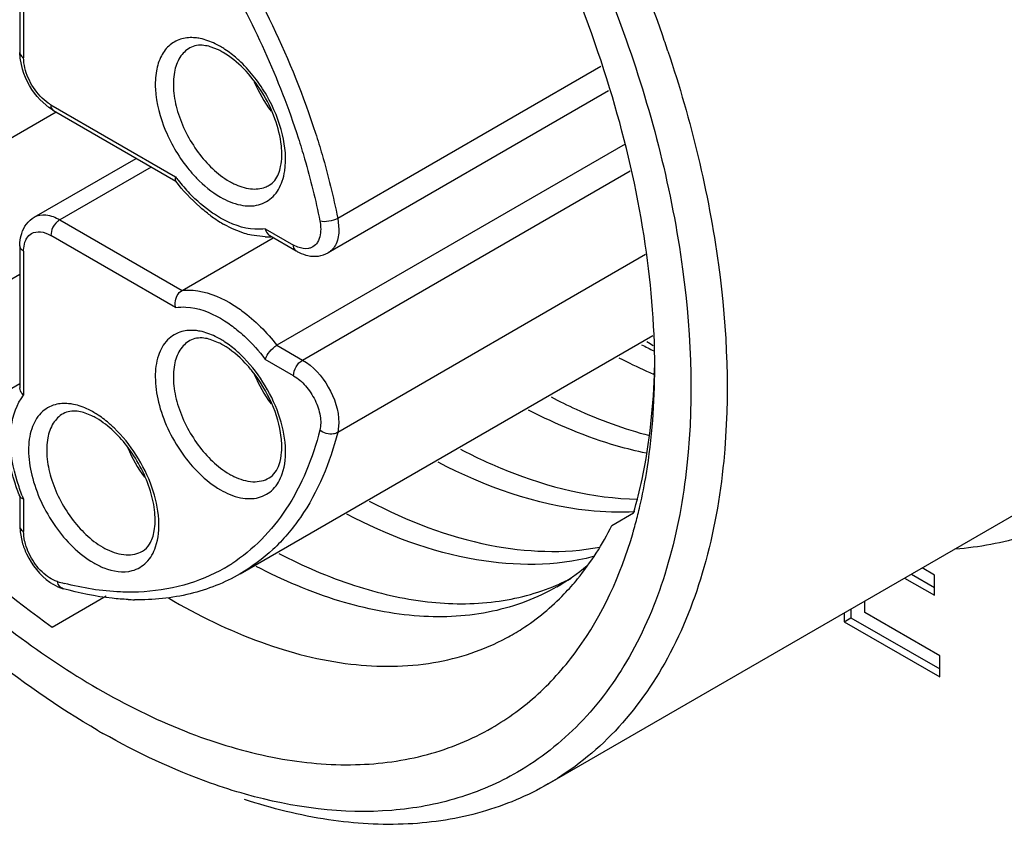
# Model space of a CAD drawing. Header units: inches. Extents: x 0 to 34, y 0 to 22.
# Tile 87 of 126: x 22.913 to 23.216, y 12.724 to 12.972. Entities that reach past the tile are written whole.
import ezdxf

# ---------------------------------------------------------------- set-up
doc = ezdxf.new("R2010")
doc.units = ezdxf.units.IN
doc.header["$LTSCALE"] = 1.87
doc.header["$MEASUREMENT"] = 0
doc.layers.get('0').update_dxf_attribs({"linetype": 'CONTINUOUS'})

msp = doc.modelspace()

# ---------------------------------------------------------------- linework, layer by layer
at = {"color": 7, "linetype": 'CONTINUOUS'}
for p, q in [((22.9131791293, 13.0054808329), (22.9131791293, 12.9620448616)), ((22.9143322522, 13.0047725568), (22.9143322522, 12.9604374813)), ((22.9743043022, 12.9628251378), (22.971745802, 12.9638206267)), ((22.9132720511, 12.9603412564), (22.9131791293, 12.9620448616)), ((22.9139714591, 12.95688792), (22.9132720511, 12.9603412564)), ((23.0919082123, 12.957797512), (23.0109551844, 12.9110562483)), ((22.9220705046, 12.9451020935), (22.9193946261, 12.9474712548)), ((23.0942761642, 12.950243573), (23.0080428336, 12.9004535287)), ((22.923499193, 12.9441698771), (22.9220705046, 12.9451020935)), ((22.9226839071, 12.9459719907), (22.9610804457, 12.9238023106)), ((22.9243106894, 12.9437013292), (22.88510146, 12.9210624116)), ((22.923499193, 12.9441698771), (22.9611171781, 12.922449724)), ((23.0993965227, 12.9339092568), (22.9922584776, 12.8720490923)), ((22.9175933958, 12.9113933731), (22.9489297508, 12.9294865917)), ((22.9535425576, 12.9268232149), (22.925467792, 12.9106131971)), ((23.0001684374, 12.8674819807), (23.1009888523, 12.9256944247)), ((23.0109551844, 12.9110562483), (23.0113039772, 12.9076619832)), ((22.925467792, 12.9106131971), (22.9630727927, 12.888900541)), ((22.9230568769, 12.90761394), (22.9226839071, 12.9057913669)), ((22.9610804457, 12.8836216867), (22.9226839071, 12.9057913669)), ((22.9630727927, 12.888900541), (22.9911475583, 12.9051105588)), ((22.9885993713, 12.9053594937), (22.9844059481, 12.9058818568)), ((22.9886830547, 12.9078649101), (22.9973845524, 12.9028407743)), ((22.9900625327, 12.905737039), (22.9981998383, 12.9010386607)), ((22.9131791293, 12.9025775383), (22.9131791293, 12.8588939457)), ((22.9987050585, 12.9022006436), (22.9973845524, 12.9028407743)), ((22.9143322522, 12.900970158), (22.9143322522, 12.8566350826)), ((23.1056852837, 12.8998991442), (23.0109551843, 12.8452031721)), ((22.88510146, 12.877641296), (22.9131791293, 12.8938529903)), ((22.9809215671, 12.8017157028), (23.107934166, 12.8750511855)), ((22.9743043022, 12.8728205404), (22.971745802, 12.8738160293)), ((22.9922584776, 12.8720490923), (23.0001684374, 12.8674819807)), ((22.9973845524, 12.8626601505), (22.9886830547, 12.8676842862)), ((23.108275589, 12.8630671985), (23.1079202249, 12.8632206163)), ((22.9131791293, 12.86015335), (22.88510146, 12.8439416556)), ((22.9353299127, 12.8503215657), (22.9327714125, 12.8513170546)), ((23.0113039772, 12.8481946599), (23.0109551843, 12.8452031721)), ((23.0757475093, 12.737130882), (23.2372128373, 12.8303589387)), ((22.9131791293, 12.825471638), (22.9131791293, 12.8163234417)), ((22.9143322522, 12.8247633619), (22.9143322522, 12.8147160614)), ((23.0953218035, 12.8166204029), (23.1020014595, 12.8204752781)), ((22.9131791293, 12.8163234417), (22.9132718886, 12.8146211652)), ((22.9132718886, 12.8146211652), (22.9138895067, 12.8114505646)), ((23.1946003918, 12.8013200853), (23.19075985, 12.803537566)), ((23.1853991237, 12.8004423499), (23.1946003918, 12.795129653)), ((23.1875204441, 12.8016671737), (23.1946003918, 12.7975793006)), ((23.1946003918, 12.795129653), (23.1946003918, 12.8013200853)), ((22.9230945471, 12.7853854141), (22.9396935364, 12.7949685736)), ((23.1731554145, 12.7898147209), (23.1731554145, 12.7933729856)), ((23.1688892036, 12.7909097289), (23.1688892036, 12.7882434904)), ((23.1667678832, 12.7896849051), (23.1667678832, 12.7870186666)), ((23.1667678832, 12.7870186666), (23.1688892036, 12.7882434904)), ((23.1667678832, 12.7870186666), (23.1961923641, 12.7700293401)), ((23.1688892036, 12.7882434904), (23.1961923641, 12.7724789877)), ((23.1961923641, 12.7765134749), (23.1731554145, 12.7898147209)), ((23.1961923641, 12.7700293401), (23.1961923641, 12.7765134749)), ((23.0757475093, 12.737130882), (23.0757410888, 12.7371271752))]:
    msp.add_line(p, q, dxfattribs=at)
for centre, radius, start, end in [((22.6955103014, 12.8226876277), 0.439872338, 19.5829038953, 25.3357305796), ((22.7179225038, 12.8311123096), 0.4159330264, 19.1848216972, 19.5242944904), ((22.7217356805, 12.8324341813), 0.4118972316, 18.4001706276, 19.1854633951), ((22.9651407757, 12.9438392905), 0.0210815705, 59.9514231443, 64.2357018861), ((22.9609079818, 12.9397206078), 0.0279178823, 56.5948365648, 59.9648562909), ((23.0238994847, 12.9690461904), 0.0417632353, 202.4757286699, 216.8079104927), ((23.0081841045, 12.9595935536), 0.0591588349, 217.229021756, 218.4894896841), ((23.0059617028, 12.9577711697), 0.0562851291, 218.4454507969, 223.8972270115), ((22.9885151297, 12.9411833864), 0.0216713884, 239.9578605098, 244.0071616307), ((22.985762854, 12.9283282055), 0.0082143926, 290.6978656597, 300.0046702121), ((22.9976345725, 12.9469390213), 0.0435088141, 232.5969610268, 237.6139075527), ((22.9952266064, 12.9431893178), 0.0390525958, 237.6505907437, 240.6361464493), ((22.9891225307, 12.9250303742), 0.0196778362, 268.4765420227, 272.8110090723), ((22.9891528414, 12.9242588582), 0.0189057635, 272.8339268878, 273.9342316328), ((22.9651407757, 12.8538346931), 0.0210815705, 59.9514231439, 64.2357018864), ((22.9609079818, 12.8497160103), 0.0279178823, 56.5948365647, 59.9648562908), ((23.1839896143, 13.0254767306), 0.1726810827, 242.5820814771, 243.9782307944), ((23.2318862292, 13.075347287), 0.2380959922, 238.1080983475, 238.659225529), ((23.1742499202, 13.0159538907), 0.1665156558, 242.5562160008, 245.8102802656), ((23.0238981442, 12.8790407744), 0.0417616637, 202.4927235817, 216.8216699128), ((23.1706886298, 13.0081073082), 0.1578987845, 245.8223911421, 246.576577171), ((22.9219335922, 12.8272170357), 0.0279178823, 56.5948365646, 59.964856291), ((22.9261663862, 12.8313357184), 0.0210815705, 59.9514231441, 64.2357018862), ((22.9849271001, 12.8565437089), 0.0417654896, 202.5103992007, 216.843776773), ((22.9885151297, 12.851178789), 0.0216713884, 239.9578605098, 244.0071616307), ((22.9689428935, 12.847686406), 0.0592265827, 201.7554833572, 202.7704313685), ((22.9539945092, 12.8571832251), 0.1539091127, 346.0034635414, 346.9913816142), ((22.9594530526, 12.8558066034), 0.1482796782, 344.0372273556, 346.0094641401), ((22.9636517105, 12.8546262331), 0.1439183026, 343.6308414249, 344.0293333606), ((22.9495407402, 12.8286798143), 0.0216713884, 239.9578605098, 244.0071616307), ((22.9497813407, 12.8492174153), 0.0527707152, 299.9986494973, 302.7737288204), ((23.0450553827, 12.8555021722), 0.0666680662, 300.013183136, 309.756901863), ((22.9510055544, 12.8926149), 0.0968830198, 254.2808583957, 255.5509947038), ((23.0521194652, 12.8594527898), 0.0665577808, 293.1540892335, 297.4872557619), ((22.9498639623, 12.8693939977), 0.0756298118, 267.4167978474, 268.9092424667), ((23.0583080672, 12.9630787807), 0.2419952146, 240.0017676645, 240.3892417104)]:
    msp.add_arc(centre, radius, start, end, dxfattribs=at)
for points, knots in [([(23.2719916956, 12.839082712), (23.2777975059, 12.842436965), (23.2888385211, 12.8507476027), (23.3023648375, 12.8671471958), (23.3127848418, 12.8871649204), (23.3227553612, 12.919408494), (23.3258220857, 12.9669579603), (23.3161876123, 13.0284915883), (23.2940170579, 13.0929949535), (23.2606342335, 13.1561485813), (23.2181523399, 13.2137015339), (23.1842949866, 13.2469704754), (23.1663762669, 13.2614981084)], [0, 0, 0, 0, 0.0413005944, 0.0841647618, 0.1299068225, 0.1794172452, 0.2911371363, 0.4195897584, 0.5609537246, 0.7093291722, 0.8579109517, 1, 1, 1, 1]), ([(23.1505817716, 13.2523785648), (23.167943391, 13.237456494), (23.2006670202, 13.20341369), (23.2414061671, 13.1448682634), (23.2730563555, 13.0807017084), (23.2934916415, 13.0151623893), (23.3013738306, 12.9525609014), (23.2967331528, 12.9042228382), (23.2855676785, 12.8713832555), (23.2742488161, 12.8508724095), (23.2598386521, 12.8339925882), (23.2482314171, 12.8253573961), (23.2421336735, 12.8218363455)], [0, 0, 0, 0, 0.1394751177, 0.286021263, 0.4330015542, 0.5736985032, 0.702334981, 0.8152415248, 0.8657602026, 0.9127607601, 0.9571010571, 1, 1, 1, 1]), ([(23.1085077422, 12.8652033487), (23.1085071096, 12.8787377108), (23.1060304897, 12.9069042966), (23.0925641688, 12.9647276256), (23.061295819, 13.0356518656), (23.0155042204, 13.0981902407), (22.9721590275, 13.1387610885), (22.9490037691, 13.1549876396), (22.9372827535, 13.1617546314)], [0, 0, 0, 0, 0.1142560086, 0.2375383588, 0.5000028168, 0.7624650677, 0.8857454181, 1, 1, 1, 1]), ([(22.9373169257, 12.7535010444), (22.9248332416, 12.7607078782), (22.9001719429, 12.7779905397), (22.854006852, 12.8212003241), (22.8052369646, 12.8878067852), (22.7719345, 12.9633440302), (22.7575938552, 13.0249277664), (22.7549546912, 13.0549258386), (22.7549551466, 13.0693401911)], [0, 0, 0, 0, 0.1142556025, 0.2375377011, 0.5000023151, 0.76246566, 0.8857463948, 1, 1, 1, 1]), ([(23.0547154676, 13.0573481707), (23.0593669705, 13.0501424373), (23.0769731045, 13.0210465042), (23.0912854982, 12.9899342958), (23.0997285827, 12.9659502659)], [0, 0, 0, 0, 0.2522294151, 1, 1, 1, 1]), ([(22.9282329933, 13.054335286), (22.9456683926, 13.0391074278), (22.9761631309, 13.0025891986), (22.9968472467, 12.959853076), (23.0041413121, 12.9372306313)], [0, 0, 0, 0, 0.4933909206, 1, 1, 1, 1]), ([(22.9411154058, 13.0341382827), (22.9541306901, 13.0201770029), (22.9769388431, 12.9890811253), (22.992938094, 12.9539992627), (22.9988150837, 12.9357810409)], [0, 0, 0, 0, 0.4992721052, 1, 1, 1, 1]), ([(22.9630475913, 12.9662579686), (22.9617250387, 12.965904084), (22.9591326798, 12.964579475), (22.9563768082, 12.9609586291), (22.9549096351, 12.9561626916), (22.9546188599, 12.9482267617), (22.9575499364, 12.9374452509), (22.9622998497, 12.9295676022), (22.9652998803, 12.9259499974)], [0, 0, 0, 0, 0.0890154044, 0.1822225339, 0.2881399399, 0.4101642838, 0.6944324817, 1, 1, 1, 1]), ([(22.9686338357, 12.9663439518), (22.9681454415, 12.9664411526), (22.9662960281, 12.9667198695), (22.9643741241, 12.9666129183), (22.9630475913, 12.9662579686)], [0, 0, 0, 0, 0.2661287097, 1, 1, 1, 1]), ([(22.9748817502, 12.9638896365), (22.9743643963, 12.9641883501), (22.9723857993, 12.9652424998), (22.9702476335, 12.9660227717), (22.9686338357, 12.9663439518)], [0, 0, 0, 0, 0.2663572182, 1, 1, 1, 1]), ([(23.0997285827, 12.9659502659), (23.1077658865, 12.9431189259), (23.1191724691, 12.8986498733), (23.1206624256, 12.8524536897), (23.1179614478, 12.8312143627)], [0, 0, 0, 0, 0.5306295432, 1, 1, 1, 1]), ([(22.9654606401, 12.9634912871), (22.9642417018, 12.9627868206), (22.9620276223, 12.9605286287), (22.9604184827, 12.9557644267), (22.9602815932, 12.9500260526), (22.9620545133, 12.9413717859), (22.9672606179, 12.9311987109), (22.9738899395, 12.9246034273), (22.9776656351, 12.922423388)], [0, 0, 0, 0, 0.0871458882, 0.1868580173, 0.3045350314, 0.4386764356, 0.7301271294, 1, 1, 1, 1]), ([(22.971745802, 12.9638206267), (22.9711134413, 12.9640048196), (22.9690465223, 12.9644648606), (22.9667338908, 12.9642271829), (22.965460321, 12.9634918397)], [0, 0, 0, 0, 0.3093288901, 1, 1, 1, 1]), ([(22.98115698, 12.9591028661), (22.9807662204, 12.9594770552), (22.9792281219, 12.9608897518), (22.9775705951, 12.9621752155), (22.9762783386, 12.9630264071)], [0, 0, 0, 0, 0.2590594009, 1, 1, 1, 1]), ([(22.9131786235, 12.9620448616), (22.9131786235, 12.9618949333), (22.9133000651, 12.9612115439), (22.9138742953, 12.9607018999), (22.9143322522, 12.9604374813)], [0, 0, 0, 0, 0.2208921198, 1, 1, 1, 1]), ([(22.9194631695, 12.9485776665), (22.9179034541, 12.9502298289), (22.9154849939, 12.9539724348), (22.9143322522, 12.9583334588), (22.9143322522, 12.9604374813)], [0, 0, 0, 0, 0.5192018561, 1, 1, 1, 1]), ([(22.9936324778, 12.9333954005), (22.9933408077, 12.936208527), (22.9918670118, 12.942008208), (22.9878776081, 12.9500781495), (22.9824677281, 12.9570723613), (22.9780085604, 12.9607528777), (22.9756970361, 12.9620875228)], [0, 0, 0, 0, 0.243490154, 0.5092142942, 0.7702026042, 1, 1, 1, 1]), ([(23.1125746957, 12.9624503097), (23.1196778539, 12.9410965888), (23.12989192, 12.899451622), (23.1316759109, 12.8563963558), (23.1297172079, 12.8363521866)], [0, 0, 0, 0, 0.5277237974, 1, 1, 1, 1]), ([(22.9939733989, 12.9367705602), (22.992968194, 12.9409814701), (22.9896011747, 12.9491015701), (22.9842884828, 12.9561041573), (22.98115698, 12.9591028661)], [0, 0, 0, 0, 0.499624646, 1, 1, 1, 1]), ([(22.9226839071, 12.9459719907), (22.9224028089, 12.9461342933), (22.9212357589, 12.9468799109), (22.9201902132, 12.9478075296), (22.9194631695, 12.9485776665)], [0, 0, 0, 0, 0.2345817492, 1, 1, 1, 1]), ([(22.9226839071, 12.9459719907), (22.9226839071, 12.9457736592), (22.922730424, 12.945108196), (22.9230863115, 12.9444076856), (22.9234989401, 12.9441694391)], [0, 0, 0, 0, 0.2939108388, 1, 1, 1, 1]), ([(22.9939234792, 12.9225250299), (22.994265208, 12.9235284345), (22.9953469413, 12.9282154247), (22.994838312, 12.933147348), (22.9939733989, 12.9367705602)], [0, 0, 0, 0, 0.2215248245, 1, 1, 1, 1]), ([(22.9988150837, 12.9357810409), (22.9995048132, 12.9336429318), (23.0020924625, 12.9252196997), (23.004207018, 12.9166490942), (23.0054746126, 12.910207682)], [0, 0, 0, 0, 0.2549612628, 1, 1, 1, 1]), ([(23.0041413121, 12.9372306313), (23.004846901, 12.9350422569), (23.0074941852, 12.926420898), (23.0096578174, 12.9176489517), (23.0109551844, 12.9110562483)], [0, 0, 0, 0, 0.2549563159, 1, 1, 1, 1]), ([(22.9898709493, 12.9212141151), (22.9905341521, 12.9215970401), (22.9922845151, 12.9232017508), (22.9938414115, 12.9275457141), (22.9938530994, 12.9312675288), (22.9936324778, 12.9333954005)], [0, 0, 0, 0, 0.1723069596, 0.5186650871, 1, 1, 1, 1]), ([(22.9610804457, 12.9238023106), (22.9610410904, 12.9236696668), (22.9609401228, 12.9232460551), (22.9609537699, 12.9227335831), (22.9611412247, 12.9224915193)], [0, 0, 0, 0, 0.3112552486, 1, 1, 1, 1]), ([(22.9652998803, 12.9259499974), (22.9660210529, 12.9250803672), (22.9688518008, 12.9219161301), (22.9721814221, 12.9191606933), (22.9748817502, 12.9176015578)], [0, 0, 0, 0, 0.265957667, 1, 1, 1, 1]), ([(22.9712065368, 12.912376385), (22.9702946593, 12.9130722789), (22.9666152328, 12.9161029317), (22.9633606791, 12.9196354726), (22.9611414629, 12.9224917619)], [0, 0, 0, 0, 0.2407722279, 1, 1, 1, 1]), ([(22.9748817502, 12.9176015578), (22.9767993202, 12.9164943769), (22.9806043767, 12.9148567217), (22.9865929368, 12.9146813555), (22.991544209, 12.9175068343), (22.9933255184, 12.9207692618), (22.9939234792, 12.9225250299)], [0, 0, 0, 0, 0.2902035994, 0.533833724, 0.756907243, 1, 1, 1, 1]), ([(22.9790174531, 12.9217040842), (22.9806237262, 12.9209223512), (22.9838100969, 12.9198268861), (22.9872471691, 12.9201077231), (22.9886661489, 12.9206439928)], [0, 0, 0, 0, 0.5407867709, 1, 1, 1, 1]), ([(22.9749056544, 12.9111588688), (22.974076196, 12.9116368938), (22.9706441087, 12.9138130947), (22.9675570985, 12.9165105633), (22.9654035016, 12.9187449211)], [0, 0, 0, 0, 0.235763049, 1, 1, 1, 1]), ([(22.9137466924, 12.9064345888), (22.9140744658, 12.9074531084), (22.9150384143, 12.909402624), (22.9166765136, 12.9108639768), (22.9175933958, 12.9113933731)], [0, 0, 0, 0, 0.5026354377, 1, 1, 1, 1]), ([(22.9175937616, 12.9113927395), (22.9186559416, 12.9120060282), (22.9215624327, 12.9124472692), (22.9241651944, 12.9113653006), (22.925467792, 12.9106131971)], [0, 0, 0, 0, 0.4491668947, 1, 1, 1, 1]), ([(22.9886830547, 12.9078649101), (22.9876310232, 12.9076952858), (22.9828201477, 12.9074886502), (22.9781212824, 12.909305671), (22.9749056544, 12.9111588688)], [0, 0, 0, 0, 0.2230711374, 1, 1, 1, 1]), ([(23.0109551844, 12.9110562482), (23.0101163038, 12.9105718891), (23.0082838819, 12.9100361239), (23.0063483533, 12.9099618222), (23.0054746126, 12.910207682)], [0, 0, 0, 0, 0.5162546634, 1, 1, 1, 1]), ([(22.925467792, 12.9106131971), (22.9252110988, 12.9104649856), (22.9241701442, 12.909682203), (22.9234172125, 12.9085461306), (22.9230568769, 12.90761394)], [0, 0, 0, 0, 0.2287423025, 1, 1, 1, 1]), ([(22.9844059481, 12.9058818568), (22.9837050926, 12.9060353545), (22.9808131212, 12.9068025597), (22.9780573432, 12.9080407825), (22.9760770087, 12.9091540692)], [0, 0, 0, 0, 0.2400135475, 1, 1, 1, 1]), ([(23.0054746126, 12.910207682), (23.0055959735, 12.9095909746), (23.0058856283, 12.9074425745), (23.0056052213, 12.905092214), (23.0047978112, 12.9037630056)], [0, 0, 0, 0, 0.287823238, 1, 1, 1, 1]), ([(22.9131791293, 12.9025775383), (22.9131791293, 12.9029114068), (22.9132213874, 12.9042128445), (22.9134500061, 12.905512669), (22.9137466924, 12.9064345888)], [0, 0, 0, 0, 0.2563582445, 1, 1, 1, 1]), ([(22.9149783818, 12.9043159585), (22.9150801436, 12.9045387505), (22.9155136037, 12.9053502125), (22.9161937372, 12.9060388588), (22.9167785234, 12.9063764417)], [0, 0, 0, 0, 0.2661833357, 1, 1, 1, 1]), ([(22.9167785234, 12.9063764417), (22.9175752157, 12.906836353), (22.9197551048, 12.9071662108), (22.9217070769, 12.9063553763), (22.9226839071, 12.9057913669)], [0, 0, 0, 0, 0.449202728, 1, 1, 1, 1]), ([(22.9886830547, 12.9078649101), (22.9887341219, 12.9076338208), (22.9889786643, 12.906816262), (22.9895246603, 12.9060473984), (22.990062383, 12.9057366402)], [0, 0, 0, 0, 0.2759212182, 1, 1, 1, 1]), ([(23.0113039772, 12.9076619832), (23.0113039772, 12.9061580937), (23.0109395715, 12.903363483), (23.0091045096, 12.9010673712), (23.0080424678, 12.9004541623)], [0, 0, 0, 0, 0.5508249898, 1, 1, 1, 1]), ([(22.9143322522, 12.900970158), (22.9141604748, 12.9010693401), (22.9136073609, 12.9014424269), (22.9131786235, 12.9021009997), (22.9131786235, 12.9025775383)], [0, 0, 0, 0, 0.2939052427, 1, 1, 1, 1]), ([(22.9143322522, 12.900970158), (22.9143322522, 12.9012788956), (22.914380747, 12.9024170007), (22.9146328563, 12.9035594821), (22.9149783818, 12.9043159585)], [0, 0, 0, 0, 0.2707300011, 1, 1, 1, 1]), ([(22.9981995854, 12.9010382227), (22.9980697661, 12.9011131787), (22.9975387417, 12.9015600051), (22.9973845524, 12.9023120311), (22.9973845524, 12.9028407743)], [0, 0, 0, 0, 0.2208874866, 1, 1, 1, 1]), ([(23.0029503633, 12.9020809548), (23.0026511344, 12.90194465), (23.0012628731, 12.9015116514), (22.9997387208, 12.9017954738), (22.9987050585, 12.9022006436)], [0, 0, 0, 0, 0.2284926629, 1, 1, 1, 1]), ([(23.0047978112, 12.9037630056), (23.0046839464, 12.9035755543), (23.004203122, 12.9028864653), (23.0035150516, 12.9023381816), (23.0029503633, 12.9020809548)], [0, 0, 0, 0, 0.2611504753, 1, 1, 1, 1]), ([(22.9981998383, 12.9010386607), (22.998489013, 12.9008716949), (22.9996373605, 12.900257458), (23.0008775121, 12.8998054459), (23.0018243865, 12.8996013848)], [0, 0, 0, 0, 0.2563593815, 1, 1, 1, 1]), ([(23.0018243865, 12.8996013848), (23.0028704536, 12.8993759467), (23.0050410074, 12.8992359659), (23.0071258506, 12.8999240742), (23.0080428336, 12.9004535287)], [0, 0, 0, 0, 0.5026364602, 1, 1, 1, 1]), ([(22.9610804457, 12.8836216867), (22.9609723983, 12.8841106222), (22.9608505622, 12.8860407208), (22.9618259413, 12.8881806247), (22.9630727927, 12.888900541)], [0, 0, 0, 0, 0.2580432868, 1, 1, 1, 1]), ([(22.9630727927, 12.888900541), (22.9642008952, 12.8890295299), (22.9693043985, 12.8890579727), (22.9742447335, 12.887109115), (22.9776523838, 12.8851434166)], [0, 0, 0, 0, 0.2239811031, 1, 1, 1, 1]), ([(22.9610804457, 12.8836216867), (22.9621324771, 12.883791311), (22.9669433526, 12.8839979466), (22.9716422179, 12.8821809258), (22.9748578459, 12.880327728)], [0, 0, 0, 0, 0.2230711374, 1, 1, 1, 1]), ([(22.9776523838, 12.8851434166), (22.9789718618, 12.8843822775), (22.9844561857, 12.8807604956), (22.9891403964, 12.8760063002), (22.9922584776, 12.8720490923)], [0, 0, 0, 0, 0.2321592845, 1, 1, 1, 1]), ([(22.9748578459, 12.880327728), (22.9752921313, 12.8800774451), (22.9770682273, 12.879000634), (22.9787524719, 12.8777747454), (22.9799756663, 12.8767819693)], [0, 0, 0, 0, 0.2413748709, 1, 1, 1, 1]), ([(22.9630475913, 12.8762533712), (22.9614011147, 12.8758128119), (22.9581422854, 12.8738945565), (22.9553150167, 12.8686100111), (22.9545268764, 12.8618818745), (22.9556226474, 12.8542283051), (22.9584866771, 12.8462664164), (22.9641130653, 12.8365417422), (22.970190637, 12.8303055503), (22.9748817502, 12.8275969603)], [0, 0, 0, 0, 0.0869374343, 0.1819360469, 0.2951340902, 0.427345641, 0.5731023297, 0.7236956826, 1, 1, 1, 1]), ([(22.9686338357, 12.8763393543), (22.9681454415, 12.8764365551), (22.9662960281, 12.876715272), (22.9643741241, 12.8766083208), (22.9630475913, 12.8762533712)], [0, 0, 0, 0, 0.2661287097, 1, 1, 1, 1]), ([(22.9748817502, 12.873885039), (22.9743643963, 12.8741837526), (22.9723857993, 12.8752379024), (22.9702476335, 12.8760181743), (22.9686338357, 12.8763393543)], [0, 0, 0, 0, 0.2663572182, 1, 1, 1, 1]), ([(22.9799756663, 12.8767819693), (22.980760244, 12.8761451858), (22.9839333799, 12.8733854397), (22.9867512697, 12.8702265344), (22.9886830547, 12.8676842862)], [0, 0, 0, 0, 0.2403938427, 1, 1, 1, 1]), ([(22.9654606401, 12.8734866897), (22.9642417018, 12.8727822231), (22.9620276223, 12.8705240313), (22.9604184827, 12.8657598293), (22.9602815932, 12.8600214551), (22.9620545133, 12.8513671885), (22.9672606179, 12.8411941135), (22.9738899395, 12.8345988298), (22.9776656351, 12.8324187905)], [0, 0, 0, 0, 0.0871458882, 0.1868580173, 0.3045350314, 0.4386764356, 0.7301271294, 1, 1, 1, 1]), ([(22.971745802, 12.8738160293), (22.9711134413, 12.8740002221), (22.9690465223, 12.8744602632), (22.9667338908, 12.8742225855), (22.965460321, 12.8734872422)], [0, 0, 0, 0, 0.3093288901, 1, 1, 1, 1]), ([(22.9846546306, 12.8640940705), (22.9839754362, 12.864941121), (22.9813471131, 12.8679693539), (22.9782319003, 12.8706193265), (22.9756970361, 12.8720829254)], [0, 0, 0, 0, 0.27056676, 1, 1, 1, 1]), ([(22.98115698, 12.8690982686), (22.9807662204, 12.8694724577), (22.9792281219, 12.8708851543), (22.9775705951, 12.872170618), (22.9762783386, 12.8730218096)], [0, 0, 0, 0, 0.2590594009, 1, 1, 1, 1]), ([(22.9886830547, 12.8676842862), (22.9889431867, 12.868561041), (22.9900011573, 12.8702054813), (22.9913997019, 12.871553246), (22.9922584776, 12.8720490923)], [0, 0, 0, 0, 0.4797727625, 1, 1, 1, 1]), ([(22.9939234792, 12.8325204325), (22.9948332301, 12.8351916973), (22.9952988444, 12.8415585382), (22.9930594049, 12.8512495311), (22.9883391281, 12.8608763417), (22.9837541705, 12.8666112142), (22.98115698, 12.8690982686)], [0, 0, 0, 0, 0.2096768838, 0.4603911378, 0.7328117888, 1, 1, 1, 1]), ([(22.9973845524, 12.8626601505), (22.9973845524, 12.8636142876), (22.9980360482, 12.8654985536), (22.9993421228, 12.867004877), (23.0001684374, 12.8674819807)], [0, 0, 0, 0, 0.4999936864, 1, 1, 1, 1]), ([(23.0001684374, 12.8674819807), (23.0034735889, 12.8655736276), (23.0086952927, 12.8595467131), (23.0113039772, 12.8520110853), (23.0113039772, 12.8481946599)], [0, 0, 0, 0, 0.5000063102, 1, 1, 1, 1]), ([(22.9898709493, 12.8312095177), (22.9913751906, 12.8320780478), (22.993121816, 12.8349079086), (22.993865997, 12.8393648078), (22.9936445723, 12.845824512), (22.9909802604, 12.8545780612), (22.9870786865, 12.8610709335), (22.9846546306, 12.8640940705)], [0, 0, 0, 0, 0.1444980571, 0.2497095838, 0.3771157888, 0.6776433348, 1, 1, 1, 1]), ([(22.9973845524, 12.8626601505), (22.9987731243, 12.8618584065), (23.0013480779, 12.859569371), (23.0041475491, 12.8552729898), (23.0057549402, 12.8505847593), (23.0058286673, 12.8473413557), (23.0054746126, 12.845951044)], [0, 0, 0, 0, 0.2461453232, 0.5180261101, 0.7797563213, 1, 1, 1, 1]), ([(23.1020014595, 12.8204752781), (23.1029975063, 12.8238991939), (23.106649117, 12.8385173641), (23.1081945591, 12.8536206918), (23.1084530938, 12.865109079)], [0, 0, 0, 0, 0.2368212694, 1, 1, 1, 1]), ([(23.1039537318, 12.8225386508), (23.1047220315, 12.8258636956), (23.1074874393, 12.83992125), (23.1085082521, 12.8542959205), (23.1085077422, 12.8652033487)], [0, 0, 0, 0, 0.2383124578, 1, 1, 1, 1]), ([(22.9102956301, 12.8430023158), (22.9102945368, 12.8443555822), (22.9105608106, 12.8491134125), (22.9121639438, 12.8539731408), (22.9143322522, 12.8566350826)], [0, 0, 0, 0, 0.2827222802, 1, 1, 1, 1]), ([(22.9143322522, 12.8566350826), (22.914157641, 12.8567948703), (22.9135718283, 12.8574154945), (22.9131789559, 12.8582728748), (22.9131787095, 12.8588939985)], [0, 0, 0, 0, 0.2759206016, 1, 1, 1, 1]), ([(22.9240732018, 12.8537543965), (22.9224267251, 12.8533138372), (22.9191678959, 12.8513955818), (22.9163406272, 12.8461110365), (22.9155524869, 12.8393828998), (22.9166482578, 12.8317293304), (22.9195122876, 12.8237674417), (22.9251386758, 12.8140427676), (22.9312162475, 12.8078065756), (22.9359073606, 12.8050979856)], [0, 0, 0, 0, 0.0869374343, 0.1819360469, 0.2951340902, 0.427345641, 0.5731023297, 0.7236956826, 1, 1, 1, 1]), ([(22.9296594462, 12.8538403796), (22.9291710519, 12.8539375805), (22.9273216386, 12.8542162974), (22.9253997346, 12.8541093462), (22.9240732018, 12.8537543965)], [0, 0, 0, 0, 0.2661287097, 1, 1, 1, 1]), ([(22.9359073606, 12.8513860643), (22.9353900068, 12.851684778), (22.9334114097, 12.8527389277), (22.931273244, 12.8535191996), (22.9296594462, 12.8538403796)], [0, 0, 0, 0, 0.2663572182, 1, 1, 1, 1]), ([(23.0766341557, 12.8561185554), (23.0791582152, 12.8548089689), (23.0889027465, 12.8500475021), (23.0991480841, 12.8462681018), (23.1068922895, 12.8442495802)], [0, 0, 0, 0, 0.2621644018, 1, 1, 1, 1]), ([(22.9264862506, 12.850987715), (22.9252673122, 12.8502832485), (22.9230532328, 12.8480250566), (22.9214440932, 12.8432608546), (22.9213072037, 12.8375224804), (22.9230801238, 12.8288682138), (22.9282862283, 12.8186951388), (22.93491555, 12.8120998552), (22.9386912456, 12.8099198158)], [0, 0, 0, 0, 0.0871458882, 0.1868580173, 0.3045350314, 0.4386764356, 0.7301271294, 1, 1, 1, 1]), ([(22.9327714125, 12.8513170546), (22.9321390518, 12.8515012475), (22.9300721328, 12.8519612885), (22.9277595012, 12.8517236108), (22.9264859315, 12.8509882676)], [0, 0, 0, 0, 0.3093288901, 1, 1, 1, 1]), ([(22.9421825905, 12.8465992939), (22.9417918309, 12.846973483), (22.9402537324, 12.8483861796), (22.9385962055, 12.8496716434), (22.9373039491, 12.8505228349)], [0, 0, 0, 0, 0.2590594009, 1, 1, 1, 1]), ([(23.1058462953, 12.8388475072), (23.1028723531, 12.8394587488), (23.0903754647, 12.8425653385), (23.0783960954, 12.8475783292), (23.0696685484, 12.8521031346)], [0, 0, 0, 0, 0.2359631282, 1, 1, 1, 1]), ([(22.9508965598, 12.808710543), (22.9517919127, 12.8092275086), (22.9535445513, 12.8111152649), (22.9548337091, 12.8153567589), (22.9548812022, 12.820957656), (22.9534907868, 12.8274369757), (22.9507309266, 12.8341469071), (22.9457394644, 12.8421934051), (22.9406165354, 12.8473356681), (22.9367226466, 12.8495839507)], [0, 0, 0, 0, 0.0644240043, 0.1530785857, 0.2703406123, 0.4101628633, 0.5633752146, 0.719820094, 1, 1, 1, 1]), ([(22.9549490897, 12.8100214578), (22.9558588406, 12.8126927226), (22.9563244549, 12.8190595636), (22.9540850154, 12.8287505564), (22.9493647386, 12.838377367), (22.944779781, 12.8441122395), (22.9421825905, 12.8465992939)], [0, 0, 0, 0, 0.2096768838, 0.4603911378, 0.7328117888, 1, 1, 1, 1]), ([(23.0054746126, 12.845951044), (23.0032951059, 12.8373924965), (22.9969941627, 12.8215416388), (22.9849751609, 12.8091139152), (22.9783473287, 12.8048470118)], [0, 0, 0, 0, 0.5283934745, 1, 1, 1, 1]), ([(23.0109551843, 12.8452031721), (23.0086083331, 12.8359874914), (23.0032029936, 12.8228051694), (22.9914565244, 12.8089654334), (22.9845510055, 12.8038112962), (22.9809215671, 12.8017157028)], [0, 0, 0, 0, 0.5273008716, 0.7676179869, 1, 1, 1, 1]), ([(23.0109551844, 12.8452031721), (23.0105677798, 12.8449794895), (23.0087253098, 12.8443905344), (23.0065726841, 12.8449920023), (23.0054746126, 12.845951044)], [0, 0, 0, 0, 0.2347938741, 1, 1, 1, 1]), ([(22.9132276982, 12.8254716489), (22.9126339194, 12.8269299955), (22.9105791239, 12.8325739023), (22.9093633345, 12.8385579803), (22.9091775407, 12.8429879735)], [0, 0, 0, 0, 0.2620619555, 1, 1, 1, 1]), ([(22.9139347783, 12.8257342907), (22.9133519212, 12.8271948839), (22.9113868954, 12.8327548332), (22.9102991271, 12.8386740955), (22.9102956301, 12.8430023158)], [0, 0, 0, 0, 0.2665046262, 1, 1, 1, 1]), ([(23.0487965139, 12.8400423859), (23.0533979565, 12.8376546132), (23.0705674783, 12.8296810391), (23.089512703, 12.8249316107), (23.1032829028, 12.8247020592)], [0, 0, 0, 0, 0.2734770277, 1, 1, 1, 1]), ([(23.1023766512, 12.8207978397), (23.0976249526, 12.8205411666), (23.0765900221, 12.8212285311), (23.0562094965, 12.8285738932), (23.0418284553, 12.8360300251)], [0, 0, 0, 0, 0.2270591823, 1, 1, 1, 1]), ([(23.1297172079, 12.8363521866), (23.1286416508, 12.8253455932), (23.1249545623, 12.8044461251), (23.1138389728, 12.7760063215), (23.0975618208, 12.7528808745), (23.0833100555, 12.7414974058), (23.0757475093, 12.737130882)], [0, 0, 0, 0, 0.2833475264, 0.5404216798, 0.7762581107, 1, 1, 1, 1]), ([(22.9748817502, 12.8275969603), (22.9767993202, 12.8264897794), (22.9806043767, 12.8248521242), (22.9865929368, 12.8246767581), (22.991544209, 12.8275022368), (22.9933255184, 12.8307646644), (22.9939234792, 12.8325204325)], [0, 0, 0, 0, 0.2902035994, 0.533833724, 0.756907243, 1, 1, 1, 1]), ([(22.9790174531, 12.8316994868), (22.9808440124, 12.830810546), (22.9844957, 12.8296018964), (22.9883969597, 12.8303583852), (22.9898706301, 12.8312100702)], [0, 0, 0, 0, 0.5441022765, 1, 1, 1, 1]), ([(23.1179614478, 12.8312143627), (23.116685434, 12.82118034), (23.112763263, 12.8021309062), (23.1019048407, 12.7762715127), (23.086500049, 12.7552147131), (23.0732524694, 12.7447817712), (23.066236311, 12.7407315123)], [0, 0, 0, 0, 0.2814433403, 0.5379467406, 0.7745827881, 1, 1, 1, 1]), ([(22.8653569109, 12.8262077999), (22.8804125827, 12.8094652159), (22.9115784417, 12.7804520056), (22.9563680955, 12.7545875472), (22.9916242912, 12.7444063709), (23.0158992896, 12.74217619), (23.0385056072, 12.7451951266), (23.0521839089, 12.7508030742), (23.0583622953, 12.7543697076)], [0, 0, 0, 0, 0.3058377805, 0.5743704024, 0.6930470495, 0.8019050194, 0.9031001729, 1, 1, 1, 1]), ([(22.8785722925, 12.8241193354), (22.8820946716, 12.8204322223), (22.8960028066, 12.8064981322), (22.9111721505, 12.7937930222), (22.9230942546, 12.7853852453)], [0, 0, 0, 0, 0.2590034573, 1, 1, 1, 1]), ([(22.9143322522, 12.8247633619), (22.9141976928, 12.8247956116), (22.9137803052, 12.82492002), (22.9133432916, 12.8251881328), (22.9132273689, 12.8254715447)], [0, 0, 0, 0, 0.3112424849, 1, 1, 1, 1]), ([(23.0206915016, 12.8241061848), (23.0323649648, 12.8180250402), (23.0554021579, 12.8089845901), (23.0805101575, 12.8078705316), (23.0915844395, 12.8099421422)], [0, 0, 0, 0, 0.5388080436, 1, 1, 1, 1]), ([(23.2421336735, 12.8218363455), (23.2359893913, 12.8182884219), (23.2226000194, 12.8125200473), (23.2082795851, 12.8099057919), (23.2009657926, 12.8093072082)], [0, 0, 0, 0, 0.491575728, 1, 1, 1, 1]), ([(23.089548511, 12.8070242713), (23.0779755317, 12.8040005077), (23.0509623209, 12.8040545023), (23.0262504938, 12.8135729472), (23.0137317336, 12.8200934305)], [0, 0, 0, 0, 0.458705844, 1, 1, 1, 1]), ([(22.9131786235, 12.8163234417), (22.9131786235, 12.8161735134), (22.9133000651, 12.815490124), (22.9138742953, 12.81498048), (22.9143322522, 12.8147160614)], [0, 0, 0, 0, 0.2208921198, 1, 1, 1, 1]), ([(22.9148851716, 12.8109465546), (22.9147952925, 12.8112697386), (22.9144913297, 12.8125046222), (22.9143322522, 12.8137794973), (22.9143322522, 12.8147160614)], [0, 0, 0, 0, 0.2637151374, 1, 1, 1, 1]), ([(23.0583622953, 12.7543697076), (23.0634545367, 12.7573093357), (23.0731666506, 12.7644531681), (23.0899014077, 12.7833920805), (23.0980204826, 12.8014159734), (23.1017364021, 12.8140664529)], [0, 0, 0, 0, 0.2340028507, 0.4752710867, 1, 1, 1, 1]), ([(23.0806462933, 12.7955510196), (23.0820874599, 12.7970495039), (23.0877790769, 12.803475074), (23.0924102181, 12.8108104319), (23.0953215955, 12.816620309)], [0, 0, 0, 0, 0.2423814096, 1, 1, 1, 1]), ([(22.9138895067, 12.8114505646), (22.9142347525, 12.8102195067), (22.9160286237, 12.8055101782), (22.9193089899, 12.8012811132), (22.9224032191, 12.7991435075)], [0, 0, 0, 0, 0.2537137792, 1, 1, 1, 1]), ([(22.9217254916, 12.8008677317), (22.9200865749, 12.8020316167), (22.9172549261, 12.8051453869), (22.9154488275, 12.8089197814), (22.9148851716, 12.8109465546)], [0, 0, 0, 0, 0.4886300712, 1, 1, 1, 1]), ([(22.9400430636, 12.8092005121), (22.9418696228, 12.8083115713), (22.9455213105, 12.8071029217), (22.9494225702, 12.8078594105), (22.9508962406, 12.8087110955)], [0, 0, 0, 0, 0.5441022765, 1, 1, 1, 1]), ([(22.9477415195, 12.8027296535), (22.9493729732, 12.803166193), (22.9525973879, 12.8050472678), (22.9543554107, 12.8082782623), (22.9549490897, 12.8100214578)], [0, 0, 0, 0, 0.478377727, 1, 1, 1, 1]), ([(22.9928526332, 12.8080380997), (23.0003426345, 12.8041368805), (23.0151799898, 12.7976884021), (23.0377884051, 12.7924449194), (23.0590933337, 12.7922354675), (23.0723171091, 12.7957013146), (23.0782903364, 12.7982561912)], [0, 0, 0, 0, 0.2857336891, 0.5445357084, 0.7801895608, 1, 1, 1, 1]), ([(22.9359073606, 12.8050979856), (22.9369174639, 12.8045147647), (22.9405422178, 12.8027090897), (22.9449313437, 12.8019777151), (22.9477415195, 12.8027296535)], [0, 0, 0, 0, 0.2861998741, 1, 1, 1, 1]), ([(22.9761656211, 12.8035160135), (22.9722425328, 12.8012512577), (22.9635949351, 12.7976622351), (22.9543495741, 12.7963223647), (22.9496350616, 12.7961429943)], [0, 0, 0, 0, 0.4898326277, 1, 1, 1, 1]), ([(23.0784026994, 12.7977736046), (23.0722839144, 12.7942429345), (23.0583608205, 12.7889982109), (23.0352063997, 12.7877949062), (23.0103914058, 12.7927938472), (22.9941152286, 12.7997369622), (22.9858928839, 12.8040196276)], [0, 0, 0, 0, 0.2196029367, 0.4534440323, 0.7118067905, 1, 1, 1, 1]), ([(22.9247578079, 12.7993551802), (22.9245053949, 12.7994262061), (22.923431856, 12.7997926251), (22.9224352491, 12.8003636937), (22.9217254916, 12.8008677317)], [0, 0, 0, 0, 0.231488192, 1, 1, 1, 1]), ([(22.9224032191, 12.7991435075), (22.9227253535, 12.7989209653), (22.9239979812, 12.7981059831), (22.9253970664, 12.7974761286), (22.9264752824, 12.7971727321)], [0, 0, 0, 0, 0.259013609, 1, 1, 1, 1]), ([(22.9264751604, 12.7971722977), (22.9260472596, 12.7972924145), (22.9252133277, 12.7979105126), (22.9248577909, 12.7988471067), (22.9247578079, 12.7993551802)], [0, 0, 0, 0, 0.4618721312, 1, 1, 1, 1]), ([(22.9809215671, 12.8017157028), (22.9761524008, 12.7989620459), (22.9655161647, 12.7947624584), (22.9541723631, 12.7936687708), (22.9484242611, 12.7937778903)], [0, 0, 0, 0, 0.4892463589, 1, 1, 1, 1]), ([(22.9464553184, 12.7938410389), (22.9448212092, 12.7939146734), (22.9380778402, 12.7944351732), (22.93140843, 12.7957846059), (22.9264752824, 12.7971727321)], [0, 0, 0, 0, 0.2419596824, 1, 1, 1, 1]), ([(22.9496350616, 12.7961429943), (22.9478014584, 12.7960732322), (22.9401274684, 12.796097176), (22.9324801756, 12.7973411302), (22.9268314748, 12.7987962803)], [0, 0, 0, 0, 0.2392955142, 1, 1, 1, 1]), ([(22.9588679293, 12.794327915), (22.9679784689, 12.7889621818), (22.9860755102, 12.7801144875), (23.0139066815, 12.7729693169), (23.0400409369, 12.7730585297), (23.0559072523, 12.7782948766), (23.0628551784, 12.7820138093)], [0, 0, 0, 0, 0.2906866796, 0.5503137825, 0.7833403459, 1, 1, 1, 1]), ([(23.0628549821, 12.7820126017), (23.064490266, 12.7828879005), (23.0709335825, 12.7866746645), (23.0767541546, 12.791504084), (23.0806462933, 12.7955510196)], [0, 0, 0, 0, 0.2483123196, 1, 1, 1, 1]), ([(22.9826059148, 12.7339537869), (22.9789632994, 12.7349780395), (22.9637880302, 12.7398302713), (22.9492908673, 12.7466896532), (22.9387369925, 12.7526876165)], [0, 0, 0, 0, 0.2376350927, 1, 1, 1, 1]), ([(23.066236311, 12.7407315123), (23.0604749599, 12.7374056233), (23.0479060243, 12.7320029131), (23.0195544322, 12.7268361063), (22.9971386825, 12.7298673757), (22.9826059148, 12.7339537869)], [0, 0, 0, 0, 0.2323453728, 0.4727378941, 1, 1, 1, 1]), ([(23.0757410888, 12.7371271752), (23.0693560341, 12.7334412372), (23.0553235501, 12.7275539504), (23.0321824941, 12.7239445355), (23.00733899, 12.7254428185), (22.9906897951, 12.7295923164), (22.9822617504, 12.7323720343)], [0, 0, 0, 0, 0.2296759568, 0.4683869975, 0.7235319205, 1, 1, 1, 1])]:
    msp.add_open_spline(points, degree=3, knots=knots, dxfattribs=at)
msp.add_open_spline([(22.9193946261, 12.9474712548), (22.9169059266, 12.9501031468), (22.9149983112, 12.9534142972), (22.9139714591, 12.95688792)], degree=3, dxfattribs=at)

doc.saveas('drawing.dxf')
